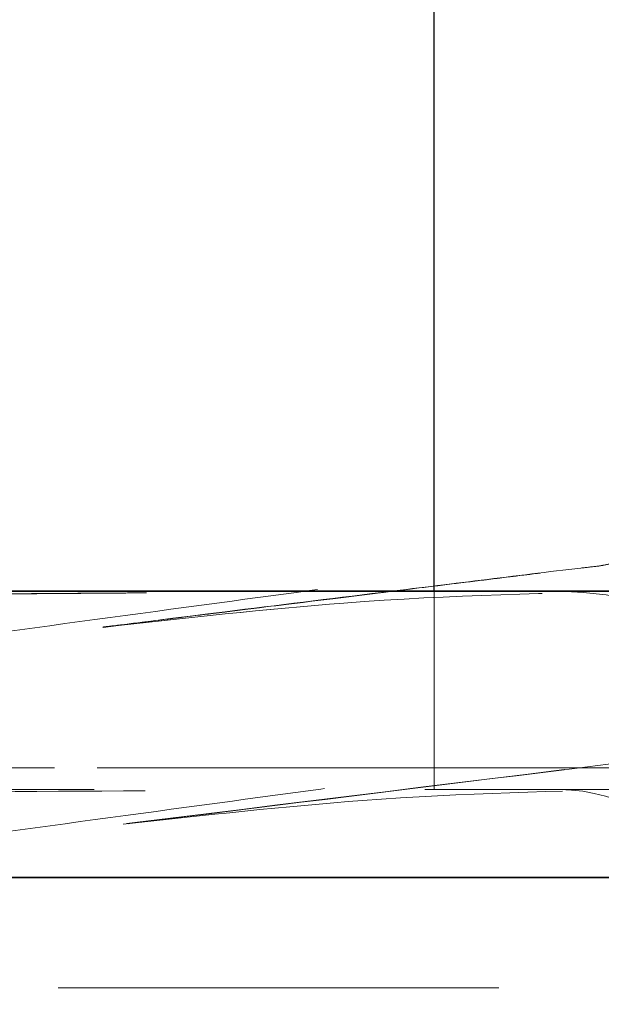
# Model space of a CAD drawing. Header units: inches. Extents: x 0.7 to 43.6, y 0.3 to 38.8.
# Tile 52 of 97: x 30.949 to 31.081, y 19.816 to 20.039. Entities that reach past the tile are written whole.
import ezdxf

# ---------------------------------------------------------------- set-up
doc = ezdxf.new("R2010")
doc.units = ezdxf.units.IN
doc.header["$MEASUREMENT"] = 0
doc.linetypes.add('HIDDEN', pattern=[0.07500000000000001, 0.05, -0.025])
doc.layers.add('SID-M-S', color=90, linetype='Continuous')

msp = doc.modelspace()

# ---------------------------------------------------------------- linework, layer by layer
at = {"color": 7, "linetype": 'HIDDEN', "lineweight": 18}
for p, q in [((31.07970228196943, 19.91498495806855), (31.07977850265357, 19.91499876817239)), ((31.04262778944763, 19.86431998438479), (31.04262778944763, 19.90931998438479)), ((31.15645367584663, 19.8692209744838), (30.74830115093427, 19.86922097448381)), ((31.15645367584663, 19.8692209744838), (30.74830115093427, 19.86922097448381)), ((31.15645367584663, 19.8692209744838), (30.74830115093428, 19.86922097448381)), ((30.76613596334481, 19.8692209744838), (31.17428848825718, 19.8692209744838)), ((30.76613596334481, 19.8692209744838), (31.17428848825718, 19.8692209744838)), ((30.76613596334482, 19.8692209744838), (31.17428848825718, 19.8692209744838)), ((31.13969489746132, 19.86922097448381), (30.76644163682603, 19.8692209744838)), ((31.13969489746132, 19.86922097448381), (30.76644163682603, 19.8692209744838)), ((31.13969489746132, 19.86922097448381), (30.76644163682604, 19.8692209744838)), ((30.78289474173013, 19.8692209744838), (31.15614800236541, 19.8692209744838)), ((30.78289474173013, 19.8692209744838), (31.15614800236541, 19.8692209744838)), ((30.78289474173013, 19.8692209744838), (31.15614800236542, 19.8692209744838)), ((31.07209292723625, 19.86879690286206), (31.07210379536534, 19.8688180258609)), ((33.54045900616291, 19.86431998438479), (28.86545900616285, 19.86431998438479)), ((28.86545900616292, 19.86431998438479), (33.54045900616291, 19.86431998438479)), ((33.54045900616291, 19.84431998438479), (28.86545900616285, 19.84431998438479)), ((31.19073299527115, 19.8442704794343), (30.71117261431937, 19.8442704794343)), ((30.7318566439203, 19.8442704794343), (31.2114170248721, 19.8442704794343)), ((31.10541557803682, 19.8442704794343), (30.80393818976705, 19.8442704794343)), ((30.81717406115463, 19.8442704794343), (31.11865144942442, 19.8442704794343)), ((30.757241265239, 19.81931998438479), (31.14807428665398, 19.81931998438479))]:
    msp.add_line(p, q, dxfattribs=at)
at = {"color": 7, "linetype": 'HIDDEN', "lineweight": 18, "flags": 128}
msp.add_lwpolyline([(31.07977786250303, 19.91500401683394), (31.08049668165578, 19.91513579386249), (31.08121544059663, 19.91526746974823), (31.08193413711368, 19.91539904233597), (31.08265276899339, 19.91553050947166)], dxfattribs=at)
at = {"color": 7, "linetype": 'HIDDEN', "lineweight": 18}
for centre, radius, start, end in [((31.06986362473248, 19.82848609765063), 0.08084390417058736, 30.2564174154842, 89.09802028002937), ((31.06986362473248, 19.82848609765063), 0.08084390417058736, 30.2564174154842, 89.09802028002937), ((31.06986362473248, 19.82848609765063), 0.080843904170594, 30.25641741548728, 89.09802028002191), ((31.07049994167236, 19.82390304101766), 0.04042195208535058, 30.25641741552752, 89.0980202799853)]:
    msp.add_arc(centre, radius, start, end, dxfattribs=at)
for points, knots in [([(32.20868271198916, 20.03197289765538), (32.20885243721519, 20.03199318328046), (32.20961306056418, 20.0320840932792), (32.20544339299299, 20.03196068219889), (32.19525508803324, 20.03155390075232), (32.17881668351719, 20.03081337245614), (32.15401464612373, 20.02962632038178), (32.12049699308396, 20.0279137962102), (32.08198060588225, 20.02580032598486), (32.03255277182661, 20.02287961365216), (31.97463097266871, 20.01908401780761), (31.91350560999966, 20.0145457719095), (31.85639147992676, 20.00988936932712), (31.7921867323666, 20.00421245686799), (31.70891108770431, 19.99614255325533), (31.61133329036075, 19.98570341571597), (31.51033997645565, 19.97395618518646), (31.41816929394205, 19.96261583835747), (31.34384763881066, 19.95316862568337), (31.28346885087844, 19.94536849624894), (31.22939600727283, 19.93829388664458), (31.16851931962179, 19.93022715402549), (31.10533288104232, 19.9217593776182), (31.04714035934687, 19.91390751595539), (30.99342228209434, 19.90664067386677), (30.94014057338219, 19.89943377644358), (30.88185788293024, 19.89158503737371), (30.81995134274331, 19.88331973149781), (30.75656868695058, 19.87503991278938), (30.71162011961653, 19.86924825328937), (30.69017147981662, 19.86663980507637), (30.68888726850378, 19.86648362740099)], [0, 0, 0, 0, 0.003760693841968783, 0.01685354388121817, 0.02985814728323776, 0.04375813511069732, 0.05937062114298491, 0.08375631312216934, 0.1088733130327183, 0.1324956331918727, 0.1756926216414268, 0.2135340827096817, 0.2430207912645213, 0.2791245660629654, 0.3307855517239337, 0.3969996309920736, 0.4599184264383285, 0.516793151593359, 0.5664136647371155, 0.5952298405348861, 0.6263139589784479, 0.6654968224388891, 0.7091239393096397, 0.7463700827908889, 0.7770118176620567, 0.8137123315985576, 0.8531670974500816, 0.8971533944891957, 0.946786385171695, 0.9968138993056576, 1, 1, 1, 1]), ([(32.20868271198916, 20.03197289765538), (32.20885243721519, 20.03199318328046), (32.20961306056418, 20.0320840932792), (32.20544339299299, 20.03196068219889), (32.19525508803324, 20.03155390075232), (32.17881668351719, 20.03081337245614), (32.15401464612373, 20.02962632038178), (32.12049699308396, 20.0279137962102), (32.08198060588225, 20.02580032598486), (32.03255277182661, 20.02287961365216), (31.97463097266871, 20.01908401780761), (31.91350560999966, 20.0145457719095), (31.85639147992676, 20.00988936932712), (31.7921867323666, 20.00421245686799), (31.70891108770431, 19.99614255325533), (31.61133329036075, 19.98570341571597), (31.51033997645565, 19.97395618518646), (31.41816929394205, 19.96261583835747), (31.34384763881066, 19.95316862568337), (31.28346885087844, 19.94536849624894), (31.22939600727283, 19.93829388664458), (31.16851931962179, 19.93022715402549), (31.10533288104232, 19.9217593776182), (31.04714035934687, 19.91390751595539), (30.99342228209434, 19.90664067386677), (30.94014057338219, 19.89943377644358), (30.88185788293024, 19.89158503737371), (30.81995134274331, 19.88331973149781), (30.75656868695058, 19.87503991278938), (30.71162011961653, 19.86924825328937), (30.69017147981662, 19.86663980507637), (30.68888726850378, 19.86648362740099)], [0, 0, 0, 0, 0.003760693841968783, 0.01685354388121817, 0.02985814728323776, 0.04375813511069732, 0.05937062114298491, 0.08375631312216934, 0.1088733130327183, 0.1324956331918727, 0.1756926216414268, 0.2135340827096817, 0.2430207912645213, 0.2791245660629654, 0.3307855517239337, 0.3969996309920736, 0.4599184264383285, 0.516793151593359, 0.5664136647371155, 0.5952298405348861, 0.6263139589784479, 0.6654968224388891, 0.7091239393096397, 0.7463700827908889, 0.7770118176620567, 0.8137123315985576, 0.8531670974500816, 0.8971533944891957, 0.946786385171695, 0.9968138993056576, 1, 1, 1, 1]), ([(32.2086827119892, 20.03197289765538), (32.20885243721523, 20.03199318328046), (32.20961306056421, 20.0320840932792), (32.20544339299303, 20.03196068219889), (32.19525508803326, 20.03155390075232), (32.17881668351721, 20.03081337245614), (32.15401464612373, 20.02962632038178), (32.12049699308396, 20.0279137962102), (32.08198060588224, 20.02580032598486), (32.03255277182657, 20.02287961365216), (31.97463097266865, 20.01908401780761), (31.91350560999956, 20.01454577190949), (31.85639147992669, 20.00988936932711), (31.79218673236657, 20.00421245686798), (31.70891108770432, 19.99614255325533), (31.61133329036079, 19.98570341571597), (31.51033997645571, 19.97395618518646), (31.41816929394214, 19.96261583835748), (31.34384763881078, 19.95316862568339), (31.2834688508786, 19.94536849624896), (31.22939600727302, 19.9382938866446), (31.16851931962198, 19.93022715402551), (31.10533288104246, 19.92175937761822), (31.04714035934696, 19.9139075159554), (30.99342228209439, 19.90664067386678), (30.94014057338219, 19.89943377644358), (30.88185788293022, 19.89158503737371), (30.81995134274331, 19.88331973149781), (30.75656868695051, 19.87503991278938), (30.71162011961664, 19.86924825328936), (30.69017147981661, 19.86663980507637), (30.68888726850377, 19.86648362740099)], [0, 0, 0, 0, 0.003760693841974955, 0.01685354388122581, 0.02985814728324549, 0.04375813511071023, 0.05937062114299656, 0.08375631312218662, 0.1088733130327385, 0.1324956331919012, 0.1756926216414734, 0.2135340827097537, 0.2430207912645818, 0.2791245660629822, 0.3307855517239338, 0.3969996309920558, 0.4599184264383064, 0.5167931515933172, 0.56641366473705, 0.5952298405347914, 0.6263139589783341, 0.6654968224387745, 0.7091239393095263, 0.7463700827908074, 0.7770118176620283, 0.8137123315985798, 0.8531670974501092, 0.8971533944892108, 0.946786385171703, 0.9968138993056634, 1, 1, 1, 1]), ([(32.21090943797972, 19.98702643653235), (32.21092726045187, 19.98705538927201), (32.21097021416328, 19.98712516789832), (32.20438710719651, 19.98689361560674), (32.1866646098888, 19.98614124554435), (32.14772380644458, 19.98428575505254), (32.0934516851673, 19.98140708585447), (32.02746311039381, 19.97750946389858), (31.95712167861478, 19.9727575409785), (31.89085971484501, 19.96760817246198), (31.83424082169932, 19.96279013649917), (31.7767335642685, 19.95753155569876), (31.69935267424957, 19.94990320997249), (31.60629610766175, 19.93985241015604), (31.50606318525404, 19.92811472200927), (31.41524289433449, 19.91689368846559), (31.34200698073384, 19.90756269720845), (31.28180070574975, 19.89977243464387), (31.22699397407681, 19.89258846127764), (31.16554067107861, 19.88443073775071), (31.10280879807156, 19.87601401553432), (31.0459360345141, 19.86833500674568), (30.99316874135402, 19.86119565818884), (30.94017826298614, 19.85402992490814), (30.88168217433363, 19.84615552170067), (30.81971385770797, 19.83790341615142), (30.75654128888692, 19.82962569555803), (30.71512069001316, 19.82441948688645), (30.69484315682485, 19.82187077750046)], [0, 0, 0, 0, 0.009172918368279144, 0.02210753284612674, 0.03534402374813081, 0.06606316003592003, 0.1036809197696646, 0.1389313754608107, 0.1892066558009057, 0.2302526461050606, 0.2593811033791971, 0.2921726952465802, 0.3362775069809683, 0.4028177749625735, 0.465073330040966, 0.5212850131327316, 0.5701312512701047, 0.5985913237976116, 0.630792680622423, 0.6711127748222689, 0.7141768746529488, 0.7504278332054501, 0.780556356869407, 0.8175040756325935, 0.8572602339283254, 0.9017547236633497, 0.9519038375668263, 1, 1, 1, 1]), ([(31.07977787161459, 19.91500361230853), (31.07849268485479, 19.91486240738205), (31.07005902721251, 19.9139357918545), (31.05314390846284, 19.91178715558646), (31.0264164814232, 19.9085301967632), (30.98584852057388, 19.9035121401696), (30.91543366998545, 19.89479468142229), (30.81493622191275, 19.88227961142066), (30.7263337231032, 19.87097634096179), (30.67992835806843, 19.86541562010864), (30.6720276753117, 19.86446888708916)], [0, 0, 0, 0, 0.009722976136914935, 0.06380415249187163, 0.1179206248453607, 0.202911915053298, 0.3545955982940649, 0.6249585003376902, 0.9361478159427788, 1, 1, 1, 1]), ([(31.07977787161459, 19.91500361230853), (31.07849268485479, 19.91486240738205), (31.07005902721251, 19.9139357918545), (31.05314390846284, 19.91178715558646), (31.0264164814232, 19.9085301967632), (30.98584852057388, 19.9035121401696), (30.91543366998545, 19.89479468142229), (30.81493622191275, 19.88227961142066), (30.7263337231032, 19.87097634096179), (30.67992835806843, 19.86541562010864), (30.6720276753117, 19.86446888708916)], [0, 0, 0, 0, 0.009722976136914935, 0.06380415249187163, 0.1179206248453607, 0.202911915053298, 0.3545955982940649, 0.6249585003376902, 0.9361478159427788, 1, 1, 1, 1]), ([(31.07977787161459, 19.91500361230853), (31.07849268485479, 19.91486240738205), (31.07005902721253, 19.9139357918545), (31.05314390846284, 19.91178715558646), (31.0264164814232, 19.9085301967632), (30.98584852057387, 19.9035121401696), (30.91543366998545, 19.89479468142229), (30.81493622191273, 19.88227961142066), (30.7263337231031, 19.87097634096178), (30.67992835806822, 19.86541562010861), (30.67202767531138, 19.86446888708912)], [0, 0, 0, 0, 0.009722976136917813, 0.06380415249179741, 0.1179206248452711, 0.2029119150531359, 0.354595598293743, 0.6249585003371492, 0.9361478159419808, 1, 1, 1, 1]), ([(30.96738889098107, 19.90117583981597), (30.96773917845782, 19.90121909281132), (30.97219299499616, 19.90176904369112), (30.98180611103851, 19.9029570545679), (30.99726811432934, 19.90486832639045), (31.01944677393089, 19.90761102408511), (31.04191368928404, 19.91039191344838), (31.0608932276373, 19.91273723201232), (31.07040582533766, 19.91390771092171), (31.07514961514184, 19.91447980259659), (31.0778542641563, 19.91479527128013), (31.07908590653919, 19.91492491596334), (31.07970169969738, 19.91498973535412)], [0, 0, 0, 0, 0.009390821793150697, 0.1194019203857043, 0.2571824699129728, 0.4227880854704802, 0.71140697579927, 0.8557396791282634, 0.9278612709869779, 0.9639679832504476, 0.9819848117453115, 1, 1, 1, 1]), ([(30.96738889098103, 19.90117583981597), (30.96773917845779, 19.90121909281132), (30.97219299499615, 19.90176904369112), (30.98180611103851, 19.9029570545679), (30.99726811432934, 19.90486832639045), (31.01944677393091, 19.90761102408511), (31.04191368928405, 19.91039191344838), (31.0608932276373, 19.91273723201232), (31.07040582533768, 19.91390771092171), (31.07514961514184, 19.91447980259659), (31.0778542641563, 19.91479527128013), (31.07908590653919, 19.91492491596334), (31.07970169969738, 19.91498973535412)], [0, 0, 0, 0, 0.009390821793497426, 0.1194019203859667, 0.2571824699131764, 0.4227880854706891, 0.7114069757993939, 0.8557396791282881, 0.9278612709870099, 0.9639679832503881, 0.9819848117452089, 1, 1, 1, 1]), ([(30.96743024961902, 19.90118101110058), (30.97270238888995, 19.90183192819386), (30.98846748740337, 19.90377834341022), (31.0106590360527, 19.90652109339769), (31.03318516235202, 19.90930689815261), (31.04788549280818, 19.91112363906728), (31.05862024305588, 19.91245213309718), (31.06761588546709, 19.91355426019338), (31.0749354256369, 19.91447951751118), (31.07913963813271, 19.9149252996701), (31.07970228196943, 19.91498495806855)], [0, 0, 0, 0, 0.1413830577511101, 0.4227729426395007, 0.5926775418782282, 0.7421165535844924, 0.8147719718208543, 0.8777437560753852, 0.9836386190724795, 1, 1, 1, 1]), ([(30.68193531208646, 19.90336226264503), (30.68247108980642, 19.90339298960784), (30.68445708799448, 19.90350688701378), (30.68900205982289, 19.90376026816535), (30.694968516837, 19.90406235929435), (30.7014954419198, 19.90436574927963), (30.7146159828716, 19.90493123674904), (30.73688040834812, 19.90570283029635), (30.77139052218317, 19.90655997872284), (30.80831025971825, 19.90723260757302), (30.84905529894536, 19.90780158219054), (30.88194994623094, 19.90816381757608), (30.90676660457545, 19.90840010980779), (30.9210739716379, 19.90852746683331), (30.93533026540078, 19.90864578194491), (30.9494870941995, 19.90875488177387), (30.96351898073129, 19.90885546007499), (30.97273166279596, 19.9089148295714), (30.9773323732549, 19.90894447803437)], [0, 0, 0, 0, 0.008806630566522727, 0.03264404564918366, 0.07171226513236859, 0.09823199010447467, 0.1252419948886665, 0.2505116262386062, 0.3719791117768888, 0.499540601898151, 0.614835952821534, 0.7494138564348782, 0.7914059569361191, 0.8333189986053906, 0.8751368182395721, 0.9168556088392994, 0.958478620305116, 1, 1, 1, 1]), ([(30.97733135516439, 19.90894479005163), (30.97423098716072, 19.90892341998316), (30.97097060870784, 19.90890340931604), (30.96454055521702, 19.90886014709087), (30.96130793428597, 19.90883779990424), (30.95155687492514, 19.9087685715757), (30.94498523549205, 19.90871951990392), (30.9316952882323, 19.908614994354), (30.92497315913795, 19.90855950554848), (30.91137020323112, 19.90844127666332), (30.9045091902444, 19.9083786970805), (30.88401545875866, 19.90818169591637), (30.87043907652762, 19.9080380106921), (30.85018952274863, 19.90779719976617), (30.84345783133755, 19.90771261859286), (30.83000977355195, 19.90753266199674), (30.82329091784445, 19.90743717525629), (30.80341978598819, 19.90713492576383), (30.79061900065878, 19.90691504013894), (30.77199645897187, 19.90653896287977), (30.76588567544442, 19.90640567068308), (30.75384427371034, 19.90611936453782), (30.74788525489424, 19.90596539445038), (30.73054608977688, 19.90547732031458), (30.71974857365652, 19.90511864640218), (30.70464065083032, 19.90450764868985), (30.69979344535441, 19.90429217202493), (30.69285007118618, 19.90395459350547), (30.69058926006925, 19.90383957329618), (30.68728150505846, 19.90366344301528), (30.68619302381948, 19.90360416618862), (30.68458091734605, 19.90351426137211), (30.6840467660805, 19.90348408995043), (30.68325035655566, 19.90343850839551), (30.68298568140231, 19.9034232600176), (30.6825898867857, 19.90340030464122), (30.68245816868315, 19.90339263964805), (30.68219520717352, 19.90337728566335), (30.68203886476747, 19.90336545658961), (30.68193824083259, 19.90336276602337)], [0, 0, 0, 0, 0.03125000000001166, 0.03125000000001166, 0.06250000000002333, 0.06250000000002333, 0.1250000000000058, 0.1250000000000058, 0.1874999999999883, 0.1874999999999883, 0.2499999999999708, 0.2499999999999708, 0.3749999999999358, 0.3749999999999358, 0.4374999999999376, 0.4374999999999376, 0.4999999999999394, 0.4999999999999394, 0.6249999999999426, 0.6249999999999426, 0.687499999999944, 0.687499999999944, 0.7499999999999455, 0.7499999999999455, 0.8749999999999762, 0.8749999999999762, 0.9374999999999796, 0.9374999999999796, 0.9687499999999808, 0.9687499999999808, 0.9843749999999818, 0.9843749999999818, 0.9921874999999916, 0.9921874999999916, 0.9960937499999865, 0.9960937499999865, 0.9980468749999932, 0.9980468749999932, 1, 1, 1, 1]), ([(30.9773313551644, 19.90894479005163), (30.95077935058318, 19.90875351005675), (30.89666153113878, 19.9083636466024), (30.81386902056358, 19.90739891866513), (30.7515460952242, 19.9061717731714), (30.70822428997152, 19.90474775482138), (30.69077695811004, 19.90382847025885), (30.68193824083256, 19.90336276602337)], [0, 0, 0, 0, 0.2349895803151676, 0.4789515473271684, 0.7328737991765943, 0.8646754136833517, 1, 1, 1, 1]), ([(30.96739663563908, 19.90111251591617), (30.98600279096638, 19.90319918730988), (31.03081011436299, 19.90822430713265), (31.06921152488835, 19.90891631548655), (31.09166682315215, 19.90932096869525)], [0, 0, 0, 0, 0.4152480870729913, 1, 1, 1, 1]), ([(30.96739663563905, 19.90111251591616), (30.98600279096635, 19.90319918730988), (31.03081011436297, 19.90822430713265), (31.06921152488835, 19.90891631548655), (31.09166682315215, 19.90932096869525)], [0, 0, 0, 0, 0.4152480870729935, 0.9999999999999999, 0.9999999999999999, 0.9999999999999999, 0.9999999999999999]), ([(30.96743811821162, 19.90111669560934), (30.986030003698, 19.90320167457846), (31.03082282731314, 19.90822494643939), (31.0692117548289, 19.90891647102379), (31.09166682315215, 19.90932096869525)], [0, 0, 0, 0, 0.4150639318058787, 1, 1, 1, 1]), ([(29.83405291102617, 19.82134534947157), (29.86341676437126, 19.82078122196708), (29.92210846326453, 19.81965365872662), (30.00241355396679, 19.8193098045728), (30.07405429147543, 19.82014852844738), (30.12737486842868, 19.82131525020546), (30.1682525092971, 19.82264842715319), (30.19229213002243, 19.8235890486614), (30.19988294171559, 19.82389754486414), (30.20757483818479, 19.82422193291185), (30.21537003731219, 19.82456283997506), (30.22327060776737, 19.82492086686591), (30.25005306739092, 19.82617751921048), (30.29517495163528, 19.828612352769), (30.35967668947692, 19.83299481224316), (30.41928614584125, 19.83787285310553), (30.47213309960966, 19.84284237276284), (30.51627951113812, 19.84739567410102), (30.55010767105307, 19.85110040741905), (30.57110989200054, 19.85348738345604), (30.58124146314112, 19.85465104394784), (30.58421117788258, 19.85499271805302), (30.58517338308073, 19.85510349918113), (30.58552494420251, 19.85514398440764), (30.58564691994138, 19.85515803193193), (30.58569425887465, 19.8551634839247), (30.58571386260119, 19.85516574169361), (30.58572225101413, 19.85516670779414), (30.58572589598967, 19.8551671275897), (30.58572749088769, 19.85516731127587), (30.58572819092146, 19.85516739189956), (30.58572852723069, 19.85516743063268), (30.62634492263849, 19.8598452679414), (30.68859066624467, 19.86725712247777), (30.76265324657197, 19.87614317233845), (30.796088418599, 19.88018209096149), (30.81238322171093, 19.88215716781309), (30.82188258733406, 19.88331079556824), (30.82883712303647, 19.88415655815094), (30.83709600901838, 19.88516197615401), (30.8452183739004, 19.88615235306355), (30.85462970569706, 19.88730170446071), (30.86968101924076, 19.88914192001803), (30.88700727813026, 19.89126564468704), (30.9052242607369, 19.89350711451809), (30.91649404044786, 19.89489575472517), (30.92748401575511, 19.89625088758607), (30.93855989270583, 19.8976169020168), (30.94705565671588, 19.89866530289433), (30.95652599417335, 19.89983425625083), (30.96228493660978, 19.90054549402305), (30.96738889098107, 19.90117583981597)], [0, 0, 0, 0, 0.1481526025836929, 0.296123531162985, 0.3612440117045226, 0.4261919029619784, 0.4833374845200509, 0.4908304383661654, 0.4983271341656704, 0.5058282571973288, 0.513334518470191, 0.5208466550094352, 0.5283654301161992, 0.5887746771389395, 0.6410725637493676, 0.6855119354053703, 0.7222875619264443, 0.7514211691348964, 0.7728431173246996, 0.7863383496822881, 0.7901313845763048, 0.7912939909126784, 0.7917325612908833, 0.7918773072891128, 0.7919316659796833, 0.7919537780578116, 0.7919631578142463, 0.7919672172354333, 0.7919689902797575, 0.7919697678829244, 0.7919701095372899, 0.7919702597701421, 0.7919703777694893, 0.8656266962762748, 0.8983954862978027, 0.9129790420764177, 0.9194017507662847, 0.9244485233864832, 0.9281192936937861, 0.9304607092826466, 0.9375611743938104, 0.9409835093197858, 0.9453276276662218, 0.9612920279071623, 0.9681697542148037, 0.9738406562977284, 0.9788924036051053, 0.9853003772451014, 0.99107458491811, 0.9920897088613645, 1, 1, 1, 1]), ([(29.83405291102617, 19.82134534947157), (29.86341676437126, 19.82078122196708), (29.92210846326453, 19.81965365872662), (30.00241355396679, 19.8193098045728), (30.07405429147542, 19.82014852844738), (30.12737486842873, 19.82131525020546), (30.16825250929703, 19.82264842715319), (30.19229213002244, 19.8235890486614), (30.19988294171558, 19.82389754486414), (30.20757483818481, 19.82422193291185), (30.21537003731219, 19.82456283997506), (30.22327060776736, 19.82492086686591), (30.25005306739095, 19.82617751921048), (30.29517495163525, 19.828612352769), (30.35967668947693, 19.83299481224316), (30.41928614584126, 19.83787285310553), (30.47213309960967, 19.84284237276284), (30.51627951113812, 19.84739567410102), (30.55010767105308, 19.85110040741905), (30.5711098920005, 19.85348738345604), (30.58124146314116, 19.85465104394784), (30.58421117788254, 19.85499271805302), (30.58517338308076, 19.85510349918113), (30.5855249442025, 19.85514398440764), (30.5856469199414, 19.85515803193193), (30.58569425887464, 19.8551634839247), (30.58571386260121, 19.85516574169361), (30.58572225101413, 19.85516670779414), (30.58572589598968, 19.8551671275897), (30.58572749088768, 19.85516731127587), (30.58572819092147, 19.85516739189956), (30.58572852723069, 19.85516743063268), (30.6263449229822, 19.85984526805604), (30.68859066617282, 19.86725712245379), (30.76265324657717, 19.87614317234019), (30.79608841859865, 19.88018209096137), (30.81238322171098, 19.88215716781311), (30.82188258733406, 19.88331079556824), (30.82883712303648, 19.88415655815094), (30.83709600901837, 19.88516197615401), (30.84521837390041, 19.88615235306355), (30.85462970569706, 19.88730170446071), (30.86968101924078, 19.88914192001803), (30.88700727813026, 19.89126564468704), (30.9052242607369, 19.89350711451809), (30.91649404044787, 19.89489575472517), (30.92748401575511, 19.89625088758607), (30.93855989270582, 19.8976169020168), (30.9470556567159, 19.89866530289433), (30.95652599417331, 19.89983425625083), (30.96228493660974, 19.90054549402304), (30.96738889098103, 19.90117583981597)], [0, 0, 0, 0, 0.1481526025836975, 0.2961235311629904, 0.3612440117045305, 0.4261919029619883, 0.48333748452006, 0.4908304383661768, 0.4983271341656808, 0.5058282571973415, 0.5133345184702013, 0.5208466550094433, 0.5283654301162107, 0.5887746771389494, 0.6410725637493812, 0.6855119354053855, 0.7222875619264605, 0.7514211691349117, 0.7728431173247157, 0.7863383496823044, 0.7901313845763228, 0.7912939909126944, 0.791732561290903, 0.7918773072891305, 0.7919316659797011, 0.7919537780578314, 0.7919631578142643, 0.7919672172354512, 0.7919689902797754, 0.7919697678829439, 0.791970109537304, 0.7919702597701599, 0.7919703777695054, 0.8656266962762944, 0.8983954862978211, 0.9129790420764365, 0.9194017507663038, 0.924448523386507, 0.9281192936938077, 0.9304607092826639, 0.9375611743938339, 0.9409835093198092, 0.9453276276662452, 0.9612920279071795, 0.9681697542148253, 0.9738406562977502, 0.9788924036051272, 0.9853003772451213, 0.9910745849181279, 0.9920897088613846, 1, 1, 1, 1]), ([(29.83405347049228, 19.8213454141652), (29.8439999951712, 19.82115334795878), (29.86241773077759, 19.82079770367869), (29.88816737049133, 19.82035133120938), (29.91259026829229, 19.81999304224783), (29.93755301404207, 19.81970675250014), (29.96491164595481, 19.81952173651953), (29.99366990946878, 19.81947838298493), (30.02172076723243, 19.81959473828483), (30.04903265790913, 19.81985391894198), (30.07548497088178, 19.82023758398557), (30.10124550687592, 19.82074854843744), (30.13037028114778, 19.82146519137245), (30.161953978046, 19.82242320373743), (30.1972291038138, 19.8237523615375), (30.22481326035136, 19.8249753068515), (30.24443946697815, 19.82593872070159), (30.25697947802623, 19.8265877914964), (30.26834518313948, 19.82720414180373), (30.28090304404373, 19.82791316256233), (30.29329107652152, 19.82864638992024), (30.30785098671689, 19.82954968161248), (30.32212580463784, 19.83047659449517), (30.33770917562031, 19.83154240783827), (30.35216885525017, 19.83257826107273), (30.36543107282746, 19.83356821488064), (30.37742745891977, 19.83449678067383), (30.39651704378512, 19.83602238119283), (30.42518907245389, 19.83845837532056), (30.46290440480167, 19.8419669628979), (30.5036328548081, 19.84606022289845), (30.54370303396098, 19.85036336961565), (30.58529945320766, 19.85510026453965), (30.62486881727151, 19.85971226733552), (30.66431543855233, 19.86438124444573), (30.70409094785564, 19.86912289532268), (30.74383383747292, 19.87388378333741), (30.78471445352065, 19.87880291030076), (30.8141093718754, 19.88236461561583), (30.83759977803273, 19.88522281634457), (30.85276282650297, 19.88707266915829), (30.8694699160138, 19.88911654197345), (30.88007143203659, 19.89041605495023), (30.88914600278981, 19.8915296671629), (30.89960110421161, 19.89281511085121), (30.9145733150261, 19.89465931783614), (30.93164469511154, 19.89676380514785), (30.94947700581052, 19.8989638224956), (30.96165698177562, 19.90046802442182), (30.96743024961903, 19.90118101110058)], [0, 0, 0, 0, 0.05018422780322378, 0.09292490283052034, 0.1282266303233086, 0.1694184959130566, 0.211747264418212, 0.2537554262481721, 0.2956166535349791, 0.3287288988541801, 0.3620483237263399, 0.3955731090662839, 0.4211771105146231, 0.4617124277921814, 0.4978994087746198, 0.5283111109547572, 0.540906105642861, 0.5522579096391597, 0.5623679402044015, 0.5712374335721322, 0.5852584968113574, 0.5943267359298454, 0.608109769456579, 0.6207496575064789, 0.6322452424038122, 0.6425965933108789, 0.651804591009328, 0.6598705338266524, 0.6858997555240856, 0.7148984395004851, 0.7390712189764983, 0.7677676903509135, 0.7919028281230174, 0.8156519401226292, 0.8382731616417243, 0.859969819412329, 0.8826073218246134, 0.9037782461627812, 0.9262399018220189, 0.9296061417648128, 0.941095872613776, 0.9502344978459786, 0.9559050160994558, 0.9577378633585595, 0.9644647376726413, 0.9722769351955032, 0.9811429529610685, 0.9910618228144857, 1, 1, 1, 1]), ([(28.4906631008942, 18.88686707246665), (28.52314744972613, 18.89314427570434), (28.585763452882, 18.90524405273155), (28.68128263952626, 18.92341756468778), (28.77672815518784, 18.94142720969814), (28.87391450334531, 18.95963023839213), (28.97096773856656, 18.97774037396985), (29.06075461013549, 18.99451469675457), (29.15233984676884, 19.01172015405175), (29.23317597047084, 19.02705229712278), (29.31395301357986, 19.04257202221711), (29.38450059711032, 19.0563110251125), (29.45584333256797, 19.07043701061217), (29.55014432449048, 19.08941233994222), (29.66906152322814, 19.1138498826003), (29.81163163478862, 19.1438400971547), (29.95523006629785, 19.17459007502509), (30.09421585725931, 19.20474650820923), (30.2329231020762, 19.23511163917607), (30.37850258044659, 19.26713266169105), (30.54611611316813, 19.30409140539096), (30.72325929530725, 19.34325558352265), (30.90462387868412, 19.38338452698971), (31.0797640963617, 19.42208832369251), (31.25815057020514, 19.46134051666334), (31.4227127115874, 19.4972974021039), (31.57376689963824, 19.52986740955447), (31.71510700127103, 19.55983398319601), (31.85583143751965, 19.58900688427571), (31.99669147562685, 19.61739201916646), (32.13371835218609, 19.64409897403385), (32.3125008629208, 19.67757744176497), (32.53884489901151, 19.71718279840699), (32.8077868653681, 19.75945259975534), (33.074907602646, 19.79631130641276), (33.33539925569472, 19.82717911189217), (33.59381774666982, 19.85212885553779), (33.85072918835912, 19.87035690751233), (34.08548585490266, 19.8803224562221), (34.30047104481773, 19.88296306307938), (34.49696808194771, 19.87937945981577), (34.69316566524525, 19.86925467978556), (34.88669755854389, 19.8520443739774), (35.04189237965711, 19.83479210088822), (35.16037789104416, 19.82116186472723), (35.24587210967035, 19.81122736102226), (35.3291843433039, 19.80155737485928), (35.41086656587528, 19.79191750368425), (35.49375878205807, 19.78177757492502), (35.57576395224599, 19.77125479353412), (35.65703852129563, 19.76033939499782), (35.71077330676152, 19.75263068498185), (35.73761448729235, 19.74878009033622)], [0, 0, 0, 0, 0.01305561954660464, 0.02516567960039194, 0.03819548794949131, 0.05110880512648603, 0.0637991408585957, 0.07668382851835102, 0.08663518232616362, 0.09997183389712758, 0.1085560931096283, 0.1184419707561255, 0.1277216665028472, 0.1365941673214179, 0.1554783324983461, 0.1743859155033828, 0.1924919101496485, 0.2117437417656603, 0.2288179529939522, 0.2467944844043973, 0.2687187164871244, 0.2943920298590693, 0.3160682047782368, 0.339637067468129, 0.3629018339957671, 0.3859324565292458, 0.4042496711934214, 0.4223717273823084, 0.4417059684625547, 0.4599018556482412, 0.4781795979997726, 0.4960681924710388, 0.5308794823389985, 0.5681099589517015, 0.6034497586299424, 0.6385910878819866, 0.674973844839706, 0.7115148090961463, 0.7476014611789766, 0.7755002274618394, 0.803748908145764, 0.8322142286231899, 0.8607555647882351, 0.8890325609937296, 0.9027449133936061, 0.9164630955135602, 0.9302106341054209, 0.9439692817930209, 0.9577773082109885, 0.9727502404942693, 0.9863884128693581, 0.9999999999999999, 0.9999999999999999, 0.9999999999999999, 0.9999999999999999]), ([(35.73761446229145, 19.74877994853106), (35.73417785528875, 19.7492804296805), (35.72701348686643, 19.75032379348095), (35.71592471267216, 19.75192264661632), (35.70402698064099, 19.75362565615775), (35.68865512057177, 19.75580756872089), (35.66913460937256, 19.75854683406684), (35.64162351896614, 19.76235232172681), (35.60470067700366, 19.76735889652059), (35.55739679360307, 19.77360990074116), (35.50753800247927, 19.77999087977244), (35.44280094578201, 19.78804534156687), (35.36624571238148, 19.79723508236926), (35.27211700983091, 19.80818375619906), (35.17620481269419, 19.81933169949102), (35.07643356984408, 19.83084172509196), (34.97451517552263, 19.84227005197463), (34.88648539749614, 19.85149400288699), (34.81498793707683, 19.85828507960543), (34.74109683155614, 19.86469138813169), (34.65042531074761, 19.87121761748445), (34.50501564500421, 19.87879558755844), (34.35934917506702, 19.88225628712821), (34.21327641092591, 19.88194418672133), (34.06654322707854, 19.87926768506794), (33.91918490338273, 19.87331186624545), (33.77030237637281, 19.86444950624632), (33.65783417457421, 19.85639443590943), (33.54341231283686, 19.84688946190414), (33.4262032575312, 19.83584834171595), (33.31221148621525, 19.82389281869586), (33.20130913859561, 19.81121446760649), (33.09114261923, 19.79770122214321), (32.98042633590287, 19.78316872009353), (32.86461784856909, 19.76702310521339), (32.74777650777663, 19.74976949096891), (32.62529492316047, 19.73064463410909), (32.50247025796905, 19.71046344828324), (32.38385117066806, 19.69001311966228), (32.26776865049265, 19.66914960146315), (32.15455375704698, 19.64802186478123), (32.03870187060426, 19.62563714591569), (31.92165288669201, 19.6023360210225), (31.80107963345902, 19.5777120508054), (31.68008026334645, 19.55243783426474), (31.55582449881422, 19.52600583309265), (31.43658706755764, 19.50027813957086), (31.31840477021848, 19.47451203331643), (31.20251208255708, 19.44910213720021), (31.04508030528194, 19.414436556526), (30.88838774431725, 19.37979026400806), (30.72661982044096, 19.34400186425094), (30.56727343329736, 19.30876582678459), (30.36912640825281, 19.26505193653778), (30.17894760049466, 19.22324474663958), (30.02138528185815, 19.18891616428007), (29.90037197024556, 19.16280608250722), (29.77472646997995, 19.13604416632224), (29.65250744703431, 19.11044090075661), (29.53536095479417, 19.08640004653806), (29.42206710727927, 19.06366655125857), (29.30912301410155, 19.04158249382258), (29.18922371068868, 19.01866499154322), (29.0875213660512, 18.99953054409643), (29.00741208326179, 18.98454761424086), (28.92991273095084, 18.97008042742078), (28.83388047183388, 18.95214812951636), (28.73941833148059, 18.93440219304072), (28.66511307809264, 18.92033535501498), (28.60985382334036, 18.90981526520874), (28.55129338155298, 18.8986002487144), (28.51125115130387, 18.89085128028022), (28.49066310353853, 18.8868670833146)], [0, 0, 0, 0, 0.001720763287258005, 0.003587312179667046, 0.005599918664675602, 0.007758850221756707, 0.01142681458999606, 0.01560914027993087, 0.02192955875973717, 0.03052855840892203, 0.04011146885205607, 0.0477183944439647, 0.06385844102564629, 0.07915845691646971, 0.09474630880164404, 0.1103551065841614, 0.1261825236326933, 0.1415817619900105, 0.1499655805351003, 0.1579589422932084, 0.1741912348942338, 0.1896706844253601, 0.2211704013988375, 0.2369835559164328, 0.2523987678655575, 0.2841112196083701, 0.3000866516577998, 0.3158133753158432, 0.3317895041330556, 0.3483132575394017, 0.3648736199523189, 0.3791224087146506, 0.3940029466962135, 0.4098893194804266, 0.4240302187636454, 0.44069527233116, 0.4567711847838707, 0.4729770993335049, 0.4896371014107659, 0.5039425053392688, 0.5190827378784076, 0.5345844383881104, 0.5499124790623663, 0.5654813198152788, 0.5823161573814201, 0.5977308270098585, 0.6144924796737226, 0.6292497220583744, 0.6441589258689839, 0.6599362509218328, 0.6908995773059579, 0.7054358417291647, 0.7231932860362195, 0.753211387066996, 0.7829459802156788, 0.7976282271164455, 0.8149073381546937, 0.8303481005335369, 0.8468675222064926, 0.8628321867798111, 0.8763197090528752, 0.8913658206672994, 0.9072445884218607, 0.9235477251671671, 0.9315137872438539, 0.9389301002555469, 0.9542412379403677, 0.9696223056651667, 0.9765327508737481, 0.9838992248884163, 0.9917216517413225, 1, 1, 1, 1]), ([(35.73761446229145, 19.74877994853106), (35.73417785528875, 19.7492804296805), (35.72701348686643, 19.75032379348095), (35.71592471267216, 19.75192264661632), (35.70402698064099, 19.75362565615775), (35.68865512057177, 19.75580756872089), (35.66913460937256, 19.75854683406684), (35.64162351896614, 19.76235232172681), (35.60470067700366, 19.76735889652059), (35.55739679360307, 19.77360990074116), (35.50753800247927, 19.77999087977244), (35.44280094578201, 19.78804534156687), (35.36624571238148, 19.79723508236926), (35.27211700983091, 19.80818375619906), (35.17620481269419, 19.81933169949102), (35.07643356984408, 19.83084172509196), (34.97451517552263, 19.84227005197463), (34.88648539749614, 19.85149400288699), (34.81498793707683, 19.85828507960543), (34.74109683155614, 19.86469138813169), (34.65042531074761, 19.87121761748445), (34.50501564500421, 19.87879558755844), (34.35934917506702, 19.88225628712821), (34.21327641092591, 19.88194418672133), (34.06654322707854, 19.87926768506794), (33.91918490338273, 19.87331186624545), (33.77030237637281, 19.86444950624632), (33.65783417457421, 19.85639443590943), (33.54341231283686, 19.84688946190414), (33.4262032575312, 19.83584834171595), (33.31221148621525, 19.82389281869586), (33.20130913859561, 19.81121446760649), (33.09114261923, 19.79770122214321), (32.98042633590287, 19.78316872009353), (32.86461784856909, 19.76702310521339), (32.74777650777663, 19.74976949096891), (32.62529492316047, 19.73064463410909), (32.50247025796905, 19.71046344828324), (32.38385117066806, 19.69001311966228), (32.26776865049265, 19.66914960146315), (32.15455375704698, 19.64802186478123), (32.03870187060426, 19.62563714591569), (31.92165288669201, 19.6023360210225), (31.80107963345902, 19.5777120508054), (31.68008026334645, 19.55243783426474), (31.55582449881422, 19.52600583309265), (31.43658706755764, 19.50027813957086), (31.31840477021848, 19.47451203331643), (31.20251208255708, 19.44910213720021), (31.04508030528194, 19.414436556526), (30.88838774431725, 19.37979026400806), (30.72661982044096, 19.34400186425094), (30.56727343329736, 19.30876582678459), (30.36912640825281, 19.26505193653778), (30.17894760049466, 19.22324474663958), (30.02138528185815, 19.18891616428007), (29.90037197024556, 19.16280608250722), (29.77472646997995, 19.13604416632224), (29.65250744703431, 19.11044090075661), (29.53536095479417, 19.08640004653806), (29.42206710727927, 19.06366655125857), (29.30912301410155, 19.04158249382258), (29.18922371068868, 19.01866499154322), (29.0875213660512, 18.99953054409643), (29.00741208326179, 18.98454761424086), (28.92991273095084, 18.97008042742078), (28.83388047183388, 18.95214812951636), (28.73941833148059, 18.93440219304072), (28.66511307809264, 18.92033535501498), (28.60985382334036, 18.90981526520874), (28.55129338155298, 18.8986002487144), (28.51125115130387, 18.89085128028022), (28.49066310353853, 18.8868670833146)], [0, 0, 0, 0, 0.001720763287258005, 0.003587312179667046, 0.005599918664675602, 0.007758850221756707, 0.01142681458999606, 0.01560914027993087, 0.02192955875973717, 0.03052855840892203, 0.04011146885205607, 0.0477183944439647, 0.06385844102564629, 0.07915845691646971, 0.09474630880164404, 0.1103551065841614, 0.1261825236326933, 0.1415817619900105, 0.1499655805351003, 0.1579589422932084, 0.1741912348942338, 0.1896706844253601, 0.2211704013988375, 0.2369835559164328, 0.2523987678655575, 0.2841112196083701, 0.3000866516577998, 0.3158133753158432, 0.3317895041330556, 0.3483132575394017, 0.3648736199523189, 0.3791224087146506, 0.3940029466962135, 0.4098893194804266, 0.4240302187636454, 0.44069527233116, 0.4567711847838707, 0.4729770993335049, 0.4896371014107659, 0.5039425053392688, 0.5190827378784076, 0.5345844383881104, 0.5499124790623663, 0.5654813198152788, 0.5823161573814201, 0.5977308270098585, 0.6144924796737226, 0.6292497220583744, 0.6441589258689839, 0.6599362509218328, 0.6908995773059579, 0.7054358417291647, 0.7231932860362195, 0.753211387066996, 0.7829459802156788, 0.7976282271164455, 0.8149073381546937, 0.8303481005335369, 0.8468675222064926, 0.8628321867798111, 0.8763197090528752, 0.8913658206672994, 0.9072445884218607, 0.9235477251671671, 0.9315137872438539, 0.9389301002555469, 0.9542412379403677, 0.9696223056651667, 0.9765327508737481, 0.9838992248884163, 0.9917216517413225, 1, 1, 1, 1]), ([(31.07210379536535, 19.8688180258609), (31.07836741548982, 19.86959272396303), (31.09089533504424, 19.87114220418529), (31.10343044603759, 19.87269104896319), (31.10969834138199, 19.87346551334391)], [0, 0, 0, 0, 0.4999728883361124, 1, 1, 1, 1]), ([(31.07210363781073, 19.86881901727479), (31.02871852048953, 19.86347054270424), (30.94203746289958, 19.85278458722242), (30.81474956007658, 19.8369185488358), (30.7249933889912, 19.82544484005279), (30.6825901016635, 19.82038703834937), (30.6782025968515, 19.81986370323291)], [0, 0, 0, 0, 0.3217994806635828, 0.6429375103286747, 0.9630544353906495, 1, 1, 1, 1]), ([(30.97313350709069, 19.85654862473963), (30.97726331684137, 19.8570570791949), (31.00993691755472, 19.86107979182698), (31.04311148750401, 19.86519865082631), (31.07209292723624, 19.86879690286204)], [0, 0, 0, 0, 0.1263959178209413, 1, 1, 1, 1]), ([(30.97698124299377, 19.86401739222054), (30.95074725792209, 19.86386342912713), (30.89744770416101, 19.86355062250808), (30.81677981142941, 19.86277413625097), (30.75676780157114, 19.86178472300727), (30.71567653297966, 19.86063509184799), (30.69938530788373, 19.85989149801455), (30.69114898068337, 19.85951556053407)], [0, 0, 0, 0, 0.2375285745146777, 0.482586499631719, 0.7358126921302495, 0.8664352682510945, 1, 1, 1, 1]), ([(30.97201825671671, 19.85640560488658), (30.99053437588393, 19.85846212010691), (31.03387706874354, 19.86327602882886), (31.07059333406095, 19.8639397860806), (31.09162430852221, 19.8643199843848)], [0, 0, 0, 0, 0.4272027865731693, 1, 1, 1, 1]), ([(30.2500978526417, 19.7818199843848), (30.26982945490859, 19.78283709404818), (30.31358775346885, 19.78509271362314), (30.39104057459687, 19.79061723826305), (30.4825916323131, 19.79877996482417), (30.58483606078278, 19.80996188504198), (30.6969940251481, 19.82323826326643), (30.80316820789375, 19.83576384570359), (30.8959726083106, 19.84701939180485), (30.94874278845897, 19.85353641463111), (30.97313350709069, 19.85654862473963)], [0, 0, 0, 0, 0.1162329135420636, 0.2577669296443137, 0.3993120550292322, 0.5417064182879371, 0.6810106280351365, 0.8221955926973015, 0.917817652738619, 1, 1, 1, 1])]:
    msp.add_open_spline(points, degree=3, knots=knots, dxfattribs=at)
for points in [[(31.07970076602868, 19.91498963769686), (31.07972677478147, 19.91499430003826), (31.07975278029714, 19.91499898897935), (31.07977878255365, 19.91500370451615)], [(31.07970080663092, 19.91498964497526), (31.07971380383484, 19.91499197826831), (31.0797397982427, 19.91499664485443), (31.07976578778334, 19.91500135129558), (31.07977878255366, 19.91500370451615)], [(31.07977786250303, 19.91500401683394), (31.08073632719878, 19.91517978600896), (31.0816946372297, 19.91535529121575), (31.08265276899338, 19.91553050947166)], [(31.08265340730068, 19.91552533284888), (31.08169264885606, 19.9153477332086), (31.0807343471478, 19.91517221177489), (31.07977850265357, 19.91499876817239)]]:
    msp.add_open_spline(points, degree=3, dxfattribs=at)
at = {"layer": 'SID-M-S'}
for p, q in [((31.04262778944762, 19.90931998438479), (31.04262778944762, 21.05931998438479)), ((33.54045900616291, 19.90931998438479), (28.86545900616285, 19.90931998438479)), ((28.86545900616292, 19.90931998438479), (33.54045900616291, 19.90931998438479)), ((33.54045900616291, 19.84431998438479), (28.86545900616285, 19.84431998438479))]:
    msp.add_line(p, q, dxfattribs=at)

doc.saveas('drawing.dxf')
